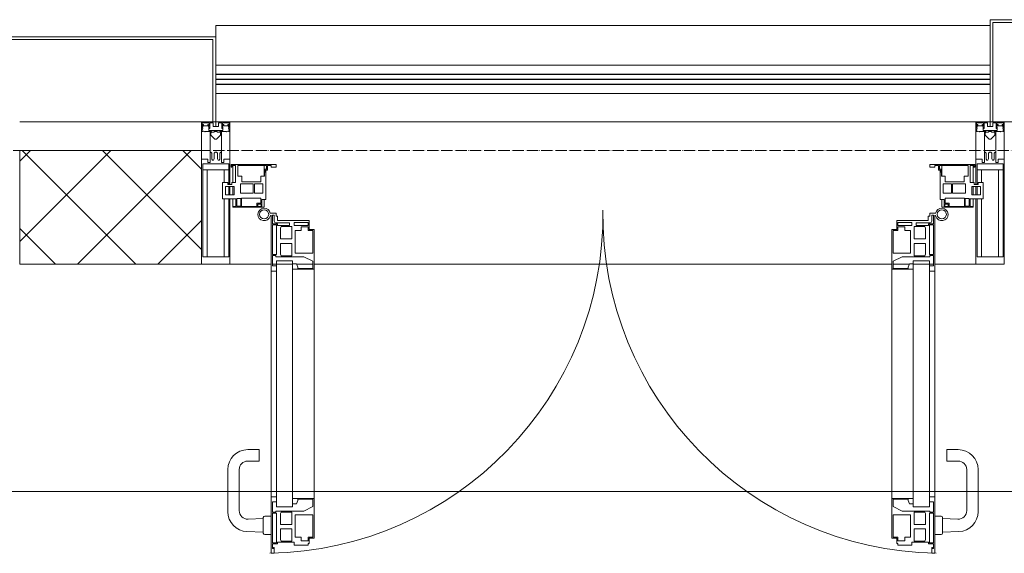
# Model space of a CAD drawing. Header units: millimetres. Extents: x 5617 to 137814, y 7718 to 189336.
# Tile 36 of 97: x 34495 to 36228, y 32391 to 33330. Entities that reach past the tile are written whole.
import ezdxf

# ---------------------------------------------------------------- set-up
doc = ezdxf.new("R2010")
doc.units = ezdxf.units.MM
doc.linetypes.add('ADSK_Линия сетки', pattern=[25, 20, -2.5, 0, -2.5])
for name, color, linetype, lineweight in [('Двери', 7, 'Continuous', 18), ('Импосты витража', 7, 'Continuous', 18), ('Колонны', 7, 'Continuous', 18), ('Ограждение', 7, 'Continuous', 18), ('Оси', 7, 'Continuous', 9), ('Панели витража', 7, 'Continuous', 18), ('Перекрытия', 7, 'Continuous', 18), ('Поручни', 7, 'Continuous', 18), ('Стены разрез', 7, 'Continuous', 40), ('Элементы узлов', 7, 'Continuous', 18)]:
    doc.layers.add(name, color=color, linetype=linetype, lineweight=lineweight)

# ---------------------------------------------------------------- blocks, each defined once
blk = doc.blocks.new('135_SLK_K4_AR_rvt-1-МКСС_К4_L12_41_700_')
at = {"layer": 'Перекрытия', "color": 253, "true_color": 0xaaaaaa}
blk.add_line((100550, 32500), (97797.5, 32500), dxfattribs=at)
blk = doc.blocks.new('Rectangular Mullion - 50Wx250H-V63-МКСС_К4_L12_41_700_')
at = {"layer": 'Элементы узлов', "color": 253, "lineweight": 5, "true_color": 0xaaaaaa}
for p, q in [((-25, 135.1), (-25, 250)), ((-25, 250), (0, 250)), ((25, 250), (0, 250)), ((25, 65.2), (25, 250)), ((-23, 237.3), (0, 237.3)), ((-23, 237.3), (-23, 135.1)), ((-14.9, 135.1), (-14.9, 237.3)), ((23, 237.3), (0, 237.3)), ((14.9, 84), (14.9, 237.3)), ((23, 237.3), (23, 73.6)), ((-25, 113.4), (-25, 128.4)), ((-23, 128.4), (-23, 113.4)), ((-25, 65.2), (-25, 110.1)), ((-23, 110.1), (-23, 73.6)), ((-14.9, 84), (-14.9, 106.6)), ((0, 84), (-23, 84)), ((-0.5, 73.6), (-23, 73.6)), ((-14, 71.3), (-14, 65.2)), ((-10, 71.3), (-14, 71.3)), ((-10, 53), (-10, 71.3)), ((0, 84), (23, 84)), ((0.5, 73.6), (23, 73.6)), ((10, 71.3), (14, 71.3)), ((10, 53), (10, 71.3)), ((14, 71.3), (14, 65.2)), ((-14, 65.2), (-25, 65.2)), ((-8.7, 53), (-10, 53)), ((-10, 53), (-10, 17)), ((-8.7, 53), (-7, 54.7)), ((-7, 65.2), (-5.9, 67.3)), ((-7, 65.2), (-7, 54.7)), ((-4.1, 67.3), (-5.9, 67.3)), ((-4.1, 67.3), (-2.9, 65.1)), ((-2.9, 65.1), (-2.9, 54.6)), ((-1.3, 53), (-2.9, 54.6)), ((0, 53), (-1.3, 53)), ((0, 53), (1.3, 53)), ((1.3, 53), (2.9, 54.6)), ((4.1, 67.3), (2.9, 65.1)), ((2.9, 65.1), (2.9, 54.6)), ((4.1, 67.3), (5.9, 67.3)), ((7, 65.2), (5.9, 67.3)), ((7, 65.2), (7, 54.7)), ((8.7, 53), (7, 54.7)), ((8.7, 53), (10, 53)), ((10, 53), (10, 17)), ((14, 65.2), (25, 65.2)), ((-19, 17.6), (-21.3, 16)), ((-18.4, 16.6), (-19, 17.6)), ((-8.5, 23), (-1.5, 30)), ((-8.5, 18.5), (-8.5, 23)), ((-7.5, 18.5), (-8.5, 18.5)), ((-7.5, 17), (-7.5, 18.5)), ((-7.4, 18), (-7.4, 16.6)), ((-2.6, 18), (-7.4, 18)), ((-2.6, 18), (-2.6, 16.8)), ((-1.5, 30), (0, 30)), ((1.5, 30), (0, 30)), ((8.5, 23), (1.5, 30)), ((2.6, 18), (2.6, 16.8)), ((2.6, 18), (7.4, 18)), ((7.4, 18), (7.4, 16.6)), ((7.5, 18.5), (8.5, 18.5)), ((7.5, 17), (7.5, 18.5)), ((8.5, 18.5), (8.5, 23)), ((18.4, 16.6), (19, 17.6)), ((19, 17.6), (21.3, 16)), ((-23.8, 14.6), (-25, 14.2)), ((-25, 0), (-25, 14.2)), ((-22.3, 17), (-23.8, 17)), ((-23.8, 17), (-23.8, 14.6)), ((-22.5, 10.6), (-23.8, 14.6)), ((-22.5, 10.6), (-23.7, 9.9)), ((-23.7, 1.3), (-23.7, 9.9)), ((-23.7, 1.3), (-11.8, 1.3)), ((-23.2, 10.2), (-22.5, 8)), ((-22.5, 8), (-22.5, 4.5)), ((-21.3, 4.5), (-22.5, 4.5)), ((-22.3, 17), (-22.3, 16)), ((-22.3, 16), (-21.3, 16)), ((-21.3, 4.5), (-21.3, 6.5)), ((-21.3, 6.5), (-14.2, 6.5)), ((-7.4, 16.6), (-18.4, 16.6)), ((-14.2, 6.5), (-14.2, 4.5)), ((-13.2, 4.5), (-14.2, 4.5)), ((-13.2, 4.5), (-12.2, 7.2)), ((-12.7, 7.6), (-11.3, 11.4)), ((-12.7, 7.6), (-11.8, 6.9)), ((-12.2, 9), (-12.2, 14.8)), ((-12.2, 14.8), (0, 14.8)), ((-11.8, 1.3), (-11.8, 6.9)), ((-10.5, 11.2), (-11.3, 11.4)), ((-10.5, 1.5), (-10.5, 11.2)), ((-4.8, 1.5), (-10.5, 1.5)), ((-10, 17), (-7.5, 17)), ((0, 8), (-4.8, 8)), ((-4.8, 1.5), (-4.8, 8)), ((-2.6, 16.8), (0, 16.8)), ((2.6, 16.8), (0, 16.8)), ((0, 14.8), (0, 16.8)), ((0, 14.8), (0, 16.8)), ((12.2, 14.8), (0, 14.8)), ((0, 0), (0, 8)), ((0, 8), (4.8, 8)), ((0, 0), (0, 8)), ((4.8, 1.5), (4.8, 8)), ((4.8, 1.5), (10.5, 1.5)), ((7.4, 16.6), (18.4, 16.6)), ((10, 17), (7.5, 17)), ((10.5, 11.2), (11.3, 11.4)), ((10.5, 1.5), (10.5, 11.2)), ((12.7, 7.6), (11.3, 11.4)), ((12.7, 7.6), (11.8, 6.9)), ((11.8, 1.3), (11.8, 6.9)), ((23.7, 1.3), (11.8, 1.3)), ((12.2, 9), (12.2, 14.8)), ((13.2, 4.5), (12.2, 7.2)), ((13.2, 4.5), (14.2, 4.5)), ((21.3, 6.5), (14.2, 6.5)), ((14.2, 6.5), (14.2, 4.5)), ((22.3, 16), (21.3, 16)), ((21.3, 4.5), (21.3, 6.5)), ((21.3, 4.5), (22.5, 4.5)), ((22.3, 17), (22.3, 16)), ((22.3, 17), (23.8, 17)), ((22.5, 10.6), (23.8, 14.6)), ((22.5, 10.6), (23.7, 9.9)), ((23.2, 10.2), (22.5, 8)), ((22.5, 8), (22.5, 4.5)), ((23.7, 1.3), (23.7, 9.9)), ((23.8, 17), (23.8, 14.6)), ((23.8, 14.6), (25, 14.2)), ((25, 0), (25, 14.2)), ((-25, 0), (0, 0)), ((25, 0), (0, 0))]:
    blk.add_line(p, q, dxfattribs=at)
for centre, start, end in [((-0.5, 73.1), 360, 90), ((0.5, 73.1), 90, 180)]:
    blk.add_arc(centre, 0.5, start, end, dxfattribs=at)
blk = doc.blocks.new('Rectangular Mullion - R_StandardFrame_50Wx250H-V82-МКСС_К4_L12_41_700_')
at = {"layer": 'Импосты витража', "color": 253, "lineweight": 5, "true_color": 0xaaaaaa}
for p, q in [((-25, 135.1), (-25, 250)), ((-25, 250), (25, 250)), ((25, 250), (25, 0)), ((-25, 113.4), (-25, 128.4)), ((-25, 0), (-25, 110.1)), ((0, 0), (-25, 0)), ((25, 0), (5, 0))]:
    blk.add_line(p, q, dxfattribs=at)
blk = doc.blocks.new('A_PAN_ALU_Door_Double - EXT_1_Double_EQ-7513418-МКСС_К4_L12_41_700_')
at = {"layer": 'Двери', "color": 253, "lineweight": 5, "true_color": 0xaaaaaa}
for p, q in [((-575.1, -160.7), (-585.4, -160.7)), ((-583.7, -164.2), (-583.7, -262.2)), ((-581.6, -179.2), (-581.6, -164.2)), ((-581.6, -164.2), (-578.6, -164.2)), ((-578.6, -164.2), (-578.6, -174.5)), ((-575.1, -165.6), (-575.1, -160.7)), ((-572.4, -165.6), (-575.1, -165.6)), ((-572.4, -173.3), (-572.4, -165.6)), ((572.4, -165.6), (575.1, -165.6)), ((572.4, -173.3), (572.4, -165.6)), ((575.1, -160.7), (585.4, -160.7)), ((575.1, -165.6), (575.1, -160.7)), ((581.6, -164.2), (578.6, -164.2)), ((578.6, -164.2), (578.6, -174.5)), ((581.6, -179.2), (581.6, -164.2)), ((583.7, -164.2), (583.7, -262.2)), ((-572.9, -179.2), (-581.6, -179.2)), ((-581.6, -233.4), (-581.6, -180.9)), ((-581.6, -180.9), (-574.6, -180.9)), ((-575.5, -177.5), (-551.3, -177.5)), ((-574.6, -180.9), (-574.6, -233.4)), ((-572.9, -182.2), (-572.9, -179.2)), ((-551.3, -182.2), (-572.9, -182.2)), ((-517.1, -173.3), (-572.4, -173.3)), ((-567.6, -186.7), (-566.1, -184)), ((-567.6, -205.7), (-567.6, -186.7)), ((-566.1, -184), (-547.7, -184)), ((-551.3, -177.5), (-551.3, -182.2)), ((-547.7, -184), (-547.7, -205.7)), ((-543.6, -182.2), (-543.6, -176.7)), ((-543.6, -176.7), (-518.6, -176.7)), ((-518.6, -182.2), (-543.6, -182.2)), ((-531.2, -191), (-531.2, -184.4)), ((-531.2, -184.4), (-518.8, -184.4)), ((-518.8, -184.4), (-518.8, -191)), ((-518.6, -176.7), (-518.6, -182.2)), ((-517.1, -189.3), (-517.1, -173.3)), ((-508.2, -189.3), (-517.1, -189.3)), ((-508.2, -259.2), (-508.2, -189.3)), ((508.2, -189.3), (517.1, -189.3)), ((508.2, -259.2), (508.2, -189.3)), ((517.1, -173.3), (572.4, -173.3)), ((517.1, -189.3), (517.1, -173.3)), ((518.6, -176.7), (518.6, -182.2)), ((543.6, -176.7), (518.6, -176.7)), ((518.6, -182.2), (543.6, -182.2)), ((518.8, -184.4), (518.8, -191)), ((531.2, -184.4), (518.8, -184.4)), ((531.2, -191), (531.2, -184.4)), ((543.6, -182.2), (543.6, -176.7)), ((547.7, -184), (547.7, -205.7)), ((566.1, -184), (547.7, -184)), ((551.3, -177.5), (551.3, -182.2)), ((575.5, -177.5), (551.3, -177.5)), ((551.3, -182.2), (572.9, -182.2)), ((567.6, -186.7), (566.1, -184)), ((567.6, -205.7), (567.6, -186.7)), ((572.9, -179.2), (581.6, -179.2)), ((572.9, -182.2), (572.9, -179.2)), ((574.6, -180.9), (574.6, -233.4)), ((581.6, -180.9), (574.6, -180.9)), ((581.6, -233.4), (581.6, -180.9)), ((-547.7, -205.7), (-567.6, -205.7)), ((-541.3, -230.6), (-541.3, -191)), ((-541.3, -191), (-531.2, -191)), ((-518.8, -191), (-510.6, -191)), ((-510.6, -191), (-510.6, -230.6)), ((510.6, -191), (510.6, -230.6)), ((518.8, -191), (510.6, -191)), ((541.3, -191), (531.2, -191)), ((541.3, -230.6), (541.3, -191)), ((547.7, -205.7), (567.6, -205.7)), ((-567.6, -232.6), (-567.6, -213.6)), ((-567.6, -213.6), (-547.7, -213.6)), ((-547.7, -213.6), (-547.7, -235.3)), ((567.6, -213.6), (547.7, -213.6)), ((547.7, -213.6), (547.7, -235.3)), ((567.6, -232.6), (567.6, -213.6)), ((-574.6, -233.4), (-581.6, -233.4)), ((-581.6, -253.1), (-581.6, -235.1)), ((-581.6, -235.1), (-575.4, -235.1)), ((-575.4, -235.1), (-575.4, -237.1)), ((-575.4, -237.1), (-526.4, -237.1)), ((-566.1, -235.3), (-567.6, -232.6)), ((-547.7, -235.3), (-566.1, -235.3)), ((-510.6, -230.6), (-541.3, -230.6)), ((-526.4, -237.1), (-510.6, -244.7)), ((510.6, -230.6), (541.3, -230.6)), ((526.4, -237.1), (510.6, -244.7)), ((575.4, -237.1), (526.4, -237.1)), ((547.7, -235.3), (566.1, -235.3)), ((566.1, -235.3), (567.6, -232.6)), ((574.6, -233.4), (581.6, -233.4)), ((575.4, -235.1), (575.4, -237.1)), ((581.6, -235.1), (575.4, -235.1)), ((581.6, -253.1), (581.6, -235.1)), ((-583.7, -244.2), (-583.7, -677.3)), ((-574.6, -253.1), (-581.6, -253.1)), ((-574.6, -244.2), (-546, -244.2)), ((-574.6, -244.2), (-574.6, -677.3)), ((-574.6, -262.2), (-574.6, -253.1)), ((-546, -677.3), (-546, -244.2)), ((-539.3, -249.6), (-546, -249.6)), ((-546, -249.6), (-546, -259.2)), ((-546, -259.2), (-508.2, -259.2)), ((-537.1, -255.7), (-539.3, -249.6)), ((-537.1, -257.7), (-537.1, -255.7)), ((-510.6, -257.7), (-537.1, -257.7)), ((-510.6, -244.7), (-510.6, -257.7)), ((-508.2, -662.3), (-508.2, -259.2)), ((546, -259.2), (508.2, -259.2)), ((508.2, -662.3), (508.2, -259.2)), ((510.6, -244.7), (510.6, -257.7)), ((510.6, -257.7), (537.1, -257.7)), ((537.1, -255.7), (539.3, -249.6)), ((537.1, -257.7), (537.1, -255.7)), ((539.3, -249.6), (546, -249.6)), ((546, -677.3), (546, -244.2)), ((574.6, -244.2), (546, -244.2)), ((546, -249.6), (546, -259.2)), ((574.6, -244.2), (574.6, -677.3)), ((574.6, -253.1), (581.6, -253.1)), ((574.6, -262.2), (574.6, -253.1)), ((583.7, -244.2), (583.7, -677.3)), ((-583.7, -262.2), (-574.6, -262.2)), ((583.7, -262.2), (574.6, -262.2)), ((-574.6, -659.3), (-583.7, -659.3)), ((-583.7, -659.3), (-583.7, -758.9)), ((-574.6, -659.3), (-583.7, -659.3)), ((-583.7, -659.3), (-583.7, -758.9)), ((-581.6, -686.5), (-581.6, -668.4)), ((-581.6, -668.4), (-574.6, -668.4)), ((-581.6, -686.5), (-581.6, -668.4)), ((-581.6, -668.4), (-574.6, -668.4)), ((-574.6, -668.4), (-574.6, -659.3)), ((-574.6, -668.4), (-574.6, -659.3)), ((-508.2, -662.3), (-546, -662.3)), ((-546, -662.3), (-546, -672)), ((-508.2, -662.3), (-546, -662.3)), ((-546, -662.3), (-546, -672)), ((-546, -672), (-539.3, -672)), ((-546, -672), (-539.3, -672)), ((-539.3, -672), (-537.1, -665.9)), ((-539.3, -672), (-537.1, -665.9)), ((-537.1, -665.9), (-537.1, -663.8)), ((-537.1, -663.8), (-510.6, -663.8)), ((-537.1, -665.9), (-537.1, -663.8)), ((-537.1, -663.8), (-510.6, -663.8)), ((-510.6, -663.8), (-510.6, -676.8)), ((-510.6, -663.8), (-510.6, -676.8)), ((-508.2, -732.3), (-508.2, -662.3)), ((-508.2, -732.3), (-508.2, -662.3)), ((508.2, -662.3), (546, -662.3)), ((508.2, -732.3), (508.2, -662.3)), ((508.2, -662.3), (546, -662.3)), ((508.2, -732.3), (508.2, -662.3)), ((510.6, -663.8), (510.6, -676.8)), ((537.1, -663.8), (510.6, -663.8)), ((510.6, -663.8), (510.6, -676.8)), ((537.1, -663.8), (510.6, -663.8)), ((537.1, -665.9), (537.1, -663.8)), ((537.1, -665.9), (537.1, -663.8)), ((539.3, -672), (537.1, -665.9)), ((539.3, -672), (537.1, -665.9)), ((546, -672), (539.3, -672)), ((546, -672), (539.3, -672)), ((546, -662.3), (546, -672)), ((546, -662.3), (546, -672)), ((574.6, -659.3), (583.7, -659.3)), ((574.6, -668.4), (574.6, -659.3)), ((574.6, -659.3), (583.7, -659.3)), ((574.6, -668.4), (574.6, -659.3)), ((581.6, -668.4), (574.6, -668.4)), ((581.6, -668.4), (574.6, -668.4)), ((581.6, -686.5), (581.6, -668.4)), ((581.6, -686.5), (581.6, -668.4)), ((583.7, -659.3), (583.7, -758.9)), ((583.7, -659.3), (583.7, -758.9)), ((-575.4, -686.5), (-581.6, -686.5)), ((-575.4, -686.5), (-581.6, -686.5)), ((-581.6, -740.6), (-581.6, -688.2)), ((-581.6, -688.2), (-574.6, -688.2)), ((-581.6, -740.6), (-581.6, -688.2)), ((-581.6, -688.2), (-574.6, -688.2)), ((-526.4, -684.5), (-575.4, -684.5)), ((-575.4, -684.5), (-575.4, -686.5)), ((-526.4, -684.5), (-575.4, -684.5)), ((-575.4, -684.5), (-575.4, -686.5)), ((-574.6, -677.3), (-546, -677.3)), ((-574.6, -688.2), (-574.6, -740.6)), ((-574.6, -688.2), (-574.6, -740.6)), ((-567.6, -688.9), (-566.1, -686.3)), ((-567.6, -688.9), (-566.1, -686.3)), ((-567.6, -708), (-567.6, -688.9)), ((-567.6, -708), (-567.6, -688.9)), ((-566.1, -686.3), (-547.7, -686.3)), ((-566.1, -686.3), (-547.7, -686.3)), ((-547.7, -686.3), (-547.7, -708)), ((-547.7, -686.3), (-547.7, -708)), ((-541.3, -730.5), (-541.3, -691)), ((-541.3, -691), (-510.6, -691)), ((-541.3, -730.5), (-541.3, -691)), ((-541.3, -691), (-510.6, -691)), ((-510.6, -676.8), (-526.4, -684.5)), ((-510.6, -676.8), (-526.4, -684.5)), ((-510.6, -691), (-510.6, -730.6)), ((-510.6, -691), (-510.6, -730.6)), ((510.6, -676.8), (526.4, -684.5)), ((510.6, -676.8), (526.4, -684.5)), ((541.3, -691), (510.6, -691)), ((510.6, -691), (510.6, -730.6)), ((541.3, -691), (510.6, -691)), ((510.6, -691), (510.6, -730.6)), ((526.4, -684.5), (575.4, -684.5)), ((526.4, -684.5), (575.4, -684.5)), ((541.3, -730.5), (541.3, -691)), ((541.3, -730.5), (541.3, -691)), ((574.6, -677.3), (546, -677.3)), ((547.7, -686.3), (547.7, -708)), ((566.1, -686.3), (547.7, -686.3)), ((547.7, -686.3), (547.7, -708)), ((566.1, -686.3), (547.7, -686.3)), ((567.6, -688.9), (566.1, -686.3)), ((567.6, -688.9), (566.1, -686.3)), ((567.6, -708), (567.6, -688.9)), ((567.6, -708), (567.6, -688.9)), ((581.6, -688.2), (574.6, -688.2)), ((574.6, -688.2), (574.6, -740.6)), ((581.6, -688.2), (574.6, -688.2)), ((574.6, -688.2), (574.6, -740.6)), ((575.4, -684.5), (575.4, -686.5)), ((575.4, -684.5), (575.4, -686.5)), ((575.4, -686.5), (581.6, -686.5)), ((575.4, -686.5), (581.6, -686.5)), ((581.6, -740.6), (581.6, -688.2)), ((581.6, -740.6), (581.6, -688.2)), ((-547.7, -708), (-567.6, -708)), ((-547.7, -708), (-567.6, -708)), ((547.7, -708), (567.6, -708)), ((547.7, -708), (567.6, -708)), ((-567.6, -734.8), (-567.6, -715.8)), ((-567.6, -715.8), (-547.7, -715.8)), ((-567.6, -734.8), (-567.6, -715.8)), ((-567.6, -715.8), (-547.7, -715.8)), ((-547.7, -715.8), (-547.7, -737.5)), ((-547.7, -715.8), (-547.7, -737.5)), ((567.6, -715.8), (547.7, -715.8)), ((547.7, -715.8), (547.7, -737.5)), ((567.6, -715.8), (547.7, -715.8)), ((547.7, -715.8), (547.7, -737.5)), ((567.6, -734.8), (567.6, -715.8)), ((567.6, -734.8), (567.6, -715.8)), ((-574.6, -740.6), (-581.6, -740.6)), ((-574.6, -740.6), (-581.6, -740.6)), ((-581.6, -750.3), (-581.6, -742.3)), ((-581.6, -742.3), (-572.9, -742.3)), ((-581.6, -750.3), (-581.6, -742.3)), ((-581.6, -742.3), (-572.9, -742.3)), ((-572.9, -742.3), (-572.9, -739.3)), ((-572.9, -739.3), (-543.6, -739.3)), ((-572.9, -742.3), (-572.9, -739.3)), ((-572.9, -739.3), (-543.6, -739.3)), ((-566.1, -737.5), (-567.6, -734.8)), ((-566.1, -737.5), (-567.6, -734.8)), ((-547.7, -737.5), (-566.1, -737.5)), ((-547.7, -737.5), (-566.1, -737.5)), ((-543.6, -739.3), (-543.6, -744.8)), ((-543.6, -739.3), (-543.6, -744.8)), ((-543.6, -744.8), (-518.6, -744.8)), ((-543.6, -744.8), (-518.6, -744.8)), ((-531.2, -730.5), (-541.3, -730.5)), ((-531.2, -730.5), (-541.3, -730.5)), ((-531.2, -737.1), (-531.2, -730.5)), ((-531.2, -737.1), (-531.2, -730.5)), ((-518.8, -737.1), (-531.2, -737.1)), ((-518.8, -737.1), (-531.2, -737.1)), ((-510.6, -730.6), (-518.8, -730.6)), ((-518.8, -730.6), (-518.8, -737.1)), ((-510.6, -730.6), (-518.8, -730.6)), ((-518.8, -730.6), (-518.8, -737.1)), ((-518.6, -744.8), (-518.6, -741.8)), ((-518.6, -741.8), (-517.1, -741.8)), ((-518.6, -744.8), (-518.6, -741.8)), ((-518.6, -741.8), (-517.1, -741.8)), ((-517.1, -741.8), (-517.1, -732.3)), ((-517.1, -732.3), (-508.2, -732.3)), ((-517.1, -741.8), (-517.1, -732.3)), ((-517.1, -732.3), (-508.2, -732.3)), ((517.1, -732.3), (508.2, -732.3)), ((517.1, -732.3), (508.2, -732.3)), ((510.6, -730.6), (518.8, -730.6)), ((510.6, -730.6), (518.8, -730.6)), ((517.1, -741.8), (517.1, -732.3)), ((517.1, -741.8), (517.1, -732.3)), ((518.6, -741.8), (517.1, -741.8)), ((518.6, -741.8), (517.1, -741.8)), ((518.6, -744.8), (518.6, -741.8)), ((518.6, -744.8), (518.6, -741.8)), ((543.6, -744.8), (518.6, -744.8)), ((543.6, -744.8), (518.6, -744.8)), ((518.8, -730.6), (518.8, -737.1)), ((518.8, -730.6), (518.8, -737.1)), ((518.8, -737.1), (531.2, -737.1)), ((518.8, -737.1), (531.2, -737.1)), ((531.2, -730.5), (541.3, -730.5)), ((531.2, -737.1), (531.2, -730.5)), ((531.2, -730.5), (541.3, -730.5)), ((531.2, -737.1), (531.2, -730.5)), ((543.6, -739.3), (543.6, -744.8)), ((572.9, -739.3), (543.6, -739.3)), ((543.6, -739.3), (543.6, -744.8)), ((572.9, -739.3), (543.6, -739.3)), ((547.7, -737.5), (566.1, -737.5)), ((547.7, -737.5), (566.1, -737.5)), ((566.1, -737.5), (567.6, -734.8)), ((566.1, -737.5), (567.6, -734.8)), ((572.9, -742.3), (572.9, -739.3)), ((572.9, -742.3), (572.9, -739.3)), ((581.6, -742.3), (572.9, -742.3)), ((581.6, -742.3), (572.9, -742.3)), ((574.6, -740.6), (581.6, -740.6)), ((574.6, -740.6), (581.6, -740.6)), ((581.6, -750.3), (581.6, -742.3)), ((581.6, -750.3), (581.6, -742.3)), ((-583.7, -758.9), (-578.6, -758.9)), ((-583.7, -758.9), (-578.6, -758.9)), ((-579.8, -750.3), (-581.6, -750.3)), ((-579.8, -750.3), (-581.6, -750.3)), ((-578.6, -748.9), (-579.8, -748.9)), ((-579.8, -748.9), (-579.8, -750.3)), ((-578.6, -748.9), (-579.8, -748.9)), ((-579.8, -748.9), (-579.8, -750.3)), ((-578.6, -758.9), (-578.6, -748.9)), ((-578.6, -758.9), (-578.6, -748.9)), ((578.6, -748.9), (579.8, -748.9)), ((578.6, -758.9), (578.6, -748.9)), ((578.6, -748.9), (579.8, -748.9)), ((578.6, -758.9), (578.6, -748.9)), ((583.7, -758.9), (578.6, -758.9)), ((583.7, -758.9), (578.6, -758.9)), ((579.8, -748.9), (579.8, -750.3)), ((579.8, -748.9), (579.8, -750.3)), ((579.8, -750.3), (581.6, -750.3)), ((579.8, -750.3), (581.6, -750.3))]:
    blk.add_line(p, q, dxfattribs=at)
at = {"layer": 'Двери', "lineweight": 5}
for p, q in [((-625.1, -576.5), (-605.1, -576.5)), ((-605.1, -576.5), (-605.1, -596.5)), ((625.1, -576.5), (605.1, -576.5)), ((605.1, -576.5), (605.1, -596.5)), ((-605.1, -596.5), (-625.1, -596.5)), ((605.1, -596.5), (625.1, -596.5)), ((-660.1, -685.7), (-660.1, -611.5)), ((-640.1, -611.5), (-640.1, -683.8)), ((640.1, -611.5), (640.1, -683.8)), ((660.1, -685.7), (660.1, -611.5)), ((-624.5, -698.8), (-597.6, -697.7)), ((-597.6, -723.5), (-597.6, -696)), ((-595.1, -693.5), (-583.6, -693.5)), ((595.1, -693.5), (583.6, -693.5)), ((597.6, -723.5), (597.6, -696)), ((624.5, -698.8), (597.6, -697.7)), ((-597.6, -721.7), (-626.4, -720.7)), ((-583.6, -726), (-595.1, -726)), ((583.6, -726), (595.1, -726)), ((597.6, -721.7), (626.4, -720.7))]:
    blk.add_line(p, q, dxfattribs=at)
at = {"layer": 'Двери', "color": 253, "lineweight": 5, "true_color": 0xaaaaaa}
for centre, radius, start, end in [((-596.2, -162.7), 11, 9.9716, 343.953), ((-596.2, -162.6), 8, 90, 270), ((-596.2, -162.6), 8, 270, 90), ((596.2, -162.7), 11, 196.047, 170.0284), ((596.2, -162.6), 8, 90, 270), ((596.2, -162.6), 8, 270, 90), ((-583.7, -166.3), 2.03, 90, 163.9279), ((583.7, -166.3), 2.03, 16.0721, 90), ((-575.5, -174.5), 3, 180, 270), ((575.5, -174.5), 3, 270, 0)]:
    blk.add_arc(centre, radius, start, end, dxfattribs=at)
at = {"layer": 'Двери', "color": 254, "lineweight": 5, "true_color": 0xd4d4d4}
for centre, start, end in [((-596.2, -162.6), 270.9387, 0.704), ((596.2, -162.6), 179.296, 269.0613)]:
    blk.add_arc(centre, 596.2, start, end, dxfattribs=at)
at = {"layer": 'Двери', "lineweight": 5}
for centre, radius, start, end in [((-625.1, -611.5), 35, 90, 180), ((625.1, -611.5), 35, 0, 90), ((-625.1, -611.5), 15, 90, 180), ((625.1, -611.5), 15, 0, 90), ((-625.1, -685.7), 35, 180, 267.8055), ((-625.1, -683.8), 15, 180, 272.1944), ((625.1, -683.8), 15, 267.8056, 0), ((625.1, -685.7), 35, 272.1945, 0), ((-595.1, -696), 2.5, 90, 180), ((595.1, -696), 2.5, 0, 90), ((-595.1, -723.5), 2.5, 180, 270), ((595.1, -723.5), 2.5, 270, 0)]:
    blk.add_arc(centre, radius, start, end, dxfattribs=at)
at = {"layer": 'Панели витража', "color": 253, "lineweight": 5, "true_color": 0xaaaaaa}
for p, q in [((-654.3, -79.5), (-654.3, -74.5)), ((-654.3, -74.5), (-575.3, -74.5)), ((-652.8, -79.5), (-654.3, -79.5)), ((-652.8, -76.7), (-652.8, -79.5)), ((-646.3, -76.7), (-652.8, -76.7)), ((-651.2, -76.7), (-651.2, -106.6)), ((-646.3, -106.6), (-646.3, -76.7)), ((-592, -76.3), (-642.4, -76.3)), ((-642.4, -76.3), (-642.4, -95.5)), ((-596.2, -95.5), (-596.2, -76.2)), ((-595, -83.1), (-592, -83.1)), ((-595, -88.2), (-595, -83.1)), ((-593.3, -84.8), (-593.3, -136.5)), ((-590.3, -84.8), (-593.3, -84.8)), ((-592, -83.1), (-592, -76.3)), ((-590.3, -76.5), (-590.3, -84.8)), ((-583.9, -76.5), (-590.3, -76.5)), ((-583.9, -79.5), (-583.9, -76.5)), ((-575.3, -79.5), (-583.9, -79.5)), ((-575.3, -74.5), (-575.3, -79.5)), ((575.3, -74.5), (654.3, -74.5)), ((575.3, -79.5), (575.3, -74.5)), ((583.9, -79.5), (575.3, -79.5)), ((583.9, -76.5), (583.9, -79.5)), ((590.3, -76.5), (583.9, -76.5)), ((590.3, -84.8), (590.3, -76.5)), ((593.3, -84.8), (590.3, -84.8)), ((592, -76.3), (592, -83.1)), ((642.4, -76.3), (592, -76.3)), ((592, -83.1), (595, -83.1)), ((593.3, -136.5), (593.3, -84.8)), ((595, -83.1), (595, -88.2)), ((596.2, -76.2), (596.2, -95.5)), ((642.4, -95.5), (642.4, -76.3)), ((646.3, -76.7), (646.3, -106.6)), ((652.8, -76.7), (646.3, -76.7)), ((651.2, -106.6), (651.2, -76.7)), ((652.8, -79.5), (652.8, -76.7)), ((654.3, -79.5), (652.8, -79.5)), ((654.3, -74.5), (654.3, -79.5)), ((-642.4, -95.5), (-635.3, -95.5)), ((-635.3, -95.5), (-635.3, -105)), ((-602.1, -95.5), (-595.8, -95.5)), ((-602.1, -105), (-602.1, -95.5)), ((-595.8, -89), (-595, -88.2)), ((-595.8, -95.5), (-595.8, -89)), ((595, -88.2), (595.8, -89)), ((595.8, -89), (595.8, -95.5)), ((595.8, -95.5), (602.1, -95.5)), ((602.1, -95.5), (602.1, -105)), ((635.3, -95.5), (642.4, -95.5)), ((635.3, -105), (635.3, -95.5)), ((-669.2, -106.6), (-660.2, -106.6)), ((-669.2, -135.1), (-669.2, -106.6)), ((-664.2, -113.4), (-664.2, -128.4)), ((-649.2, -113.4), (-664.2, -113.4)), ((-660.2, -106.6), (-660.2, -110.1)), ((-660.2, -110.1), (-653.3, -110.1)), ((-653.3, -106.6), (-646.3, -106.6)), ((-653.3, -110.1), (-653.3, -106.6)), ((-651.2, -113.4), (-651.2, -128.4)), ((-649.2, -128.4), (-649.2, -113.4)), ((-637.8, -108.8), (-637.8, -125)), ((-615.2, -108.8), (-637.8, -108.8)), ((-635.3, -105), (-602.1, -105)), ((-615.2, -125), (-615.2, -108.8)), ((-613, -108.8), (-613, -125)), ((-598.7, -108.8), (-613, -108.8)), ((-598.7, -125), (-598.7, -108.8)), ((598.7, -108.8), (598.7, -125)), ((613, -108.8), (598.7, -108.8)), ((602.1, -105), (635.3, -105)), ((613, -125), (613, -108.8)), ((615.2, -108.8), (615.2, -125)), ((637.8, -108.8), (615.2, -108.8)), ((637.8, -125), (637.8, -108.8)), ((646.3, -106.6), (653.3, -106.6)), ((649.2, -113.4), (649.2, -128.4)), ((664.2, -113.4), (649.2, -113.4)), ((651.2, -128.4), (651.2, -113.4)), ((653.3, -106.6), (653.3, -110.1)), ((653.3, -110.1), (660.2, -110.1)), ((660.2, -106.6), (669.2, -106.6)), ((660.2, -110.1), (660.2, -106.6)), ((664.2, -128.4), (664.2, -113.4)), ((669.2, -106.6), (669.2, -135.1)), ((-645.9, -135.1), (-669.2, -135.1)), ((-664.2, -128.4), (-649.2, -128.4)), ((-651.2, -135.1), (-651.2, -148.5)), ((-645.9, -148.5), (-645.9, -135.1)), ((-644.3, -134.5), (-644.3, -148.2)), ((-637.3, -134.5), (-644.3, -134.5)), ((-637.8, -125), (-615.2, -125)), ((-637.3, -148.2), (-637.3, -134.5)), ((-635.9, -134.2), (-635.9, -148.4)), ((-601.9, -134.2), (-635.9, -134.2)), ((-613, -125), (-598.7, -125)), ((-601.9, -142.8), (-601.9, -134.2)), ((-600.3, -136.5), (-600.3, -150)), ((-593.3, -136.5), (-600.3, -136.5)), ((-596.2, -150), (-596.2, -136.5)), ((600.3, -136.5), (593.3, -136.5)), ((596.2, -136.5), (596.2, -150)), ((598.7, -125), (613, -125)), ((600.3, -150), (600.3, -136.5)), ((635.9, -134.2), (601.9, -134.2)), ((601.9, -134.2), (601.9, -142.8)), ((615.2, -125), (637.8, -125)), ((635.9, -148.4), (635.9, -134.2)), ((637.3, -134.5), (637.3, -148.2)), ((644.3, -134.5), (637.3, -134.5)), ((644.3, -148.2), (644.3, -134.5)), ((645.9, -135.1), (645.9, -148.5)), ((669.2, -135.1), (645.9, -135.1)), ((649.2, -128.4), (664.2, -128.4)), ((651.2, -148.5), (651.2, -135.1)), ((-651.2, -148.5), (-645.9, -148.5)), ((-651.2, -150), (-651.2, -148.5)), ((-600.3, -150), (-651.2, -150)), ((-644.3, -148.2), (-637.3, -148.2)), ((-635.9, -148.4), (-608.9, -148.4)), ((-608.9, -142.8), (-601.9, -142.8)), ((-608.9, -148.4), (-608.9, -142.8)), ((-607.5, -144.4), (-607.5, -148.7)), ((-601.5, -144.4), (-607.5, -144.4)), ((-607.5, -148.7), (-601.5, -148.7)), ((-601.5, -148.7), (-601.5, -144.4)), ((-600.3, -150), (-596.2, -150)), ((596.2, -150), (600.3, -150)), ((651.2, -150), (600.3, -150)), ((601.5, -144.4), (601.5, -148.7)), ((607.5, -144.4), (601.5, -144.4)), ((601.5, -148.7), (607.5, -148.7)), ((601.9, -142.8), (608.9, -142.8)), ((607.5, -148.7), (607.5, -144.4)), ((608.9, -142.8), (608.9, -148.4)), ((608.9, -148.4), (635.9, -148.4)), ((637.3, -148.2), (644.3, -148.2)), ((645.9, -148.5), (651.2, -148.5)), ((651.2, -148.5), (651.2, -150))]:
    blk.add_line(p, q, dxfattribs=at)
blk = doc.blocks.new('Rectangular Mullion - R_StandardFrame_50Wx250H-5816490-МКСС_К4_L12_41_700_')
at = {"layer": 'Импосты витража', "color": 253, "lineweight": 5, "true_color": 0xaaaaaa}
for p, q in [((134740, 33150), (133427.5, 33150)), ((133500, 32900), (133427.5, 32900)), ((133537.8, 32900), (133502.1, 32900)), ((133573.2, 32900), (133544.6, 32900)), ((134592, 32900), (133575.5, 32900)), ((134622.9, 32900), (134594.3, 32900)), ((134665.4, 32900), (134629.7, 32900)), ((134740, 32900), (134667.5, 32900))]:
    blk.add_line(p, q, dxfattribs=at)
blk = doc.blocks.new('Rectangular Mullion - 50Wx250H-V65-МКСС_К4_L12_41_700_')
at = {"layer": 'Элементы узлов', "color": 253, "lineweight": 5, "true_color": 0xaaaaaa}
for p, q in [((-25, 65.2), (-25, 250)), ((-25, 250), (0, 250)), ((25, 250), (0, 250)), ((25, 135.1), (25, 250)), ((-23, 237.3), (0, 237.3)), ((-23, 237.3), (-23, 73.6)), ((-14.9, 84), (-14.9, 237.3)), ((23, 237.3), (0, 237.3)), ((14.9, 135.1), (14.9, 237.3)), ((23, 237.3), (23, 135.1)), ((23, 128.4), (23, 113.4)), ((25, 113.4), (25, 128.4)), ((14.9, 84), (14.9, 106.6)), ((23, 110.1), (23, 73.6)), ((25, 65.2), (25, 110.1)), ((0, 84), (-23, 84)), ((-0.5, 73.6), (-23, 73.6)), ((-14, 71.3), (-14, 65.2)), ((-10, 71.3), (-14, 71.3)), ((-10, 53), (-10, 71.3)), ((0, 84), (23, 84)), ((0.5, 73.6), (23, 73.6)), ((10, 71.3), (14, 71.3)), ((10, 53), (10, 71.3)), ((14, 71.3), (14, 65.2)), ((-14, 65.2), (-25, 65.2)), ((-8.7, 53), (-10, 53)), ((-10, 53), (-10, 17)), ((-8.7, 53), (-7, 54.7)), ((-7, 65.2), (-5.9, 67.3)), ((-7, 65.2), (-7, 54.7)), ((-4.1, 67.3), (-5.9, 67.3)), ((-4.1, 67.3), (-2.9, 65.1)), ((-2.9, 65.1), (-2.9, 54.6)), ((-1.3, 53), (-2.9, 54.6)), ((0, 53), (-1.3, 53)), ((0, 53), (1.3, 53)), ((1.3, 53), (2.9, 54.6)), ((4.1, 67.3), (2.9, 65.1)), ((2.9, 65.1), (2.9, 54.6)), ((4.1, 67.3), (5.9, 67.3)), ((7, 65.2), (5.9, 67.3)), ((7, 65.2), (7, 54.7)), ((8.7, 53), (7, 54.7)), ((8.7, 53), (10, 53)), ((10, 53), (10, 17)), ((14, 65.2), (25, 65.2)), ((-19, 17.6), (-21.3, 16)), ((-18.4, 16.6), (-19, 17.6)), ((-8.5, 23), (-1.5, 30)), ((-8.5, 18.5), (-8.5, 23)), ((-7.5, 18.5), (-8.5, 18.5)), ((-7.5, 17), (-7.5, 18.5)), ((-7.4, 18), (-7.4, 16.6)), ((-2.6, 18), (-7.4, 18)), ((-2.6, 18), (-2.6, 16.8)), ((-1.5, 30), (0, 30)), ((1.5, 30), (0, 30)), ((8.5, 23), (1.5, 30)), ((2.6, 18), (2.6, 16.8)), ((2.6, 18), (7.4, 18)), ((7.4, 18), (7.4, 16.6)), ((7.5, 18.5), (8.5, 18.5)), ((7.5, 17), (7.5, 18.5)), ((8.5, 18.5), (8.5, 23)), ((18.4, 16.6), (19, 17.6)), ((19, 17.6), (21.3, 16)), ((-23.8, 14.6), (-25, 14.2)), ((-25, 0), (-25, 14.2)), ((-22.3, 17), (-23.8, 17)), ((-23.8, 17), (-23.8, 14.6)), ((-22.5, 10.6), (-23.8, 14.6)), ((-22.5, 10.6), (-23.7, 9.9)), ((-23.7, 1.3), (-23.7, 9.9)), ((-23.7, 1.3), (-11.8, 1.3)), ((-23.2, 10.2), (-22.5, 8)), ((-22.5, 8), (-22.5, 4.5)), ((-21.3, 4.5), (-22.5, 4.5)), ((-22.3, 17), (-22.3, 16)), ((-22.3, 16), (-21.3, 16)), ((-21.3, 4.5), (-21.3, 6.5)), ((-21.3, 6.5), (-14.2, 6.5)), ((-7.4, 16.6), (-18.4, 16.6)), ((-14.2, 6.5), (-14.2, 4.5)), ((-13.2, 4.5), (-14.2, 4.5)), ((-13.2, 4.5), (-12.2, 7.2)), ((-12.7, 7.6), (-11.3, 11.4)), ((-12.7, 7.6), (-11.8, 6.9)), ((-12.2, 9), (-12.2, 14.8)), ((-12.2, 14.8), (0, 14.8)), ((-11.8, 1.3), (-11.8, 6.9)), ((-10.5, 11.2), (-11.3, 11.4)), ((-10.5, 1.5), (-10.5, 11.2)), ((-4.8, 1.5), (-10.5, 1.5)), ((-10, 17), (-7.5, 17)), ((0, 8), (-4.8, 8)), ((-4.8, 1.5), (-4.8, 8)), ((-2.6, 16.8), (0, 16.8)), ((2.6, 16.8), (0, 16.8)), ((0, 14.8), (0, 16.8)), ((0, 14.8), (0, 16.8)), ((12.2, 14.8), (0, 14.8)), ((0, 0), (0, 8)), ((0, 8), (4.8, 8)), ((0, 0), (0, 8)), ((4.8, 1.5), (4.8, 8)), ((4.8, 1.5), (10.5, 1.5)), ((7.4, 16.6), (18.4, 16.6)), ((10, 17), (7.5, 17)), ((10.5, 11.2), (11.3, 11.4)), ((10.5, 1.5), (10.5, 11.2)), ((12.7, 7.6), (11.3, 11.4)), ((12.7, 7.6), (11.8, 6.9)), ((11.8, 1.3), (11.8, 6.9)), ((23.7, 1.3), (11.8, 1.3)), ((12.2, 9), (12.2, 14.8)), ((13.2, 4.5), (12.2, 7.2)), ((13.2, 4.5), (14.2, 4.5)), ((21.3, 6.5), (14.2, 6.5)), ((14.2, 6.5), (14.2, 4.5)), ((22.3, 16), (21.3, 16)), ((21.3, 4.5), (21.3, 6.5)), ((21.3, 4.5), (22.5, 4.5)), ((22.3, 17), (22.3, 16)), ((22.3, 17), (23.8, 17)), ((22.5, 10.6), (23.8, 14.6)), ((22.5, 10.6), (23.7, 9.9)), ((23.2, 10.2), (22.5, 8)), ((22.5, 8), (22.5, 4.5)), ((23.7, 1.3), (23.7, 9.9)), ((23.8, 17), (23.8, 14.6)), ((23.8, 14.6), (25, 14.2)), ((25, 0), (25, 14.2)), ((-25, 0), (0, 0)), ((25, 0), (0, 0))]:
    blk.add_line(p, q, dxfattribs=at)
for centre, start, end in [((-0.5, 73.1), 360, 90), ((0.5, 73.1), 90, 180)]:
    blk.add_arc(centre, 0.5, start, end, dxfattribs=at)
blk = doc.blocks.new('Rectangular Mullion - R_StandardFrame_50Wx250H-V83-МКСС_К4_L12_41_700_')
at = {"layer": 'Импосты витража', "color": 253, "lineweight": 5, "true_color": 0xaaaaaa}
for p, q in [((-25, 0), (-25, 250)), ((-25, 250), (25, 250)), ((25, 250), (25, 135.1)), ((25, 128.4), (25, 113.4)), ((25, 110.1), (25, 0)), ((-5, 0), (-25, 0)), ((25, 0), (0, 0))]:
    blk.add_line(p, q, dxfattribs=at)
blk = doc.blocks.new('Ограждение - Ограждение-6013919-МКСС_К4_L12_41_700_')
at = {"layer": 'Поручни', "color": 253, "lineweight": 5, "true_color": 0xaaaaaa}
for p, q in [((17747.5, 17850), (16385, 17850)), ((17747.5, 17834), (16385, 17834)), ((17747.5, 17833.5), (16385, 17833.5)), ((17747.5, 17825.5), (16385, 17825.5)), ((17747.5, 17824.5), (16385, 17824.5)), ((17747.5, 17816.5), (16385, 17816.5)), ((17747.5, 17816), (16385, 17816)), ((16385, 17800), (17747.5, 17800))]:
    blk.add_line(p, q, dxfattribs=at)
blk = doc.blocks.new('A_SLK_PAN_Type1 - Прямой тип панели-6538195-МКСС_К4_L12_41_700_')
at = {"layer": 'Колонны', "lineweight": 5}
for p, q in [((-247.5, 0), (-252.5, 0)), ((-252.5, 0), (-252.5, -180)), ((-247.5, -175), (-247.5, 0)), ((227.5, 0), (-227.5, 0)), ((247.5, 0), (247.5, -175)), ((252.5, 0), (247.5, 0)), ((252.5, -180), (252.5, 0)), ((-252.5, -180), (252.5, -180)), ((247.5, -175), (-247.5, -175))]:
    blk.add_line(p, q, dxfattribs=at)
blk = doc.blocks.new('A_SLK_PAN_Type1 - Прямой тип панели-6538198-МКСС_К4_L12_41_700_')
at = {"layer": 'Колонны', "lineweight": 5}
for p, q in [((-180, 0), (-185, 0)), ((-185, 0), (-185, -150)), ((-180, -145), (-180, 0)), ((160, 0), (-160, 0)), ((180, 0), (180, -145)), ((185, 0), (180, 0)), ((185, -150), (185, 0)), ((-185, -150), (185, -150)), ((180, -145), (-180, -145))]:
    blk.add_line(p, q, dxfattribs=at)
blk = doc.blocks.new('A_OGR_PAN_Отлив - A_OGR_PAN_Отлив-6265669-МКСС_К4_L12_41_700_')
at = {"layer": 'Колонны', "color": 253, "lineweight": 5, "true_color": 0xaaaaaa}
for p in [(681.25, 170), (-681.25, 150)]:
    blk.add_line(p, (-681.25, 170), dxfattribs=at)
blk = doc.blocks.new('135_SLK_K4_AR_FCD_rvt-1-МКСС_К4_L12_41_700_')
at = {"layer": 'Стены разрез', "lineweight": 5, "true_color": 0xaaaaaa}
h = blk.add_hatch(dxfattribs=at)
h.set_pattern_fill('FP_4', color=253, style=0, pattern_type=2)
h.set_pattern_definition([(45, (0, 0), (-70.71068, 70.71068), []), (135, (0, 0), (-70.71068, -70.71068), [])])
h.paths.add_polyline_path([(99110, 32900), (99110, 33100), (98790, 33100), (98790, 32900), (99101.2, 32900)])
at = {"layer": 'Стены разрез', "color": 253, "lineweight": 9, "true_color": 0xaaaaaa}
for p, q in [((99110, 33100), (98790, 33100)), ((98790, 33100), (98790, 32900)), ((99110, 32900), (99110, 33100)), ((98790, 32900), (99110, 32900))]:
    blk.add_line(p, q, dxfattribs=at)
at = {"layer": 'Импосты витража', "color": 253, "lineweight": 5, "true_color": 0xaaaaaa, "extrusion": (0, 0, -1), "rotation": 180}
for name, p in [('Rectangular Mullion - 50Wx250H-V65-МКСС_К4_L12_41_700_', (-99135, 33150)), ('Rectangular Mullion - R_StandardFrame_50Wx250H-V83-МКСС_К4_L12_41_700_', (-99135, 33150)), ('Rectangular Mullion - 50Wx250H-V63-МКСС_К4_L12_41_700_', (-100497.5, 33150)), ('Rectangular Mullion - R_StandardFrame_50Wx250H-V82-МКСС_К4_L12_41_700_', (-100497.5, 33150))]:
    blk.add_blockref(name, p, dxfattribs=at)
at = {"layer": 'Импосты витража', "color": 253, "lineweight": 5, "true_color": 0xaaaaaa}
blk.add_blockref('Rectangular Mullion - R_StandardFrame_50Wx250H-5816490-МКСС_К4_L12_41_700_', (-34267.5, 0), dxfattribs=at)
at = {"layer": 'Колонны', "color": 253, "lineweight": 5, "true_color": 0xaaaaaa}
blk.add_blockref('A_OGR_PAN_Отлив - A_OGR_PAN_Отлив-6265669-МКСС_К4_L12_41_700_', (99816.3, 33150), dxfattribs=at)
at = {"layer": 'Колонны', "color": 253, "lineweight": 5, "true_color": 0xaaaaaa, "rotation": 180}
for name, p in [('A_SLK_PAN_Type1 - Прямой тип панели-6538195-МКСС_К4_L12_41_700_', (100750, 33150)), ('A_SLK_PAN_Type1 - Прямой тип панели-6538198-МКСС_К4_L12_41_700_', (98950, 33150))]:
    blk.add_blockref(name, p, dxfattribs=at)
at = {"layer": 'Ограждение', "color": 253, "lineweight": 5, "true_color": 0xaaaaaa}
blk.add_blockref('Ограждение - Ограждение-6013919-МКСС_К4_L12_41_700_', (82750, 15400), dxfattribs=at)
at = {"layer": 'Панели витража', "color": 253, "lineweight": 5, "true_color": 0xaaaaaa}
blk.add_blockref('A_PAN_ALU_Door_Double - EXT_1_Double_EQ-7513418-МКСС_К4_L12_41_700_', (99816.3, 33150), dxfattribs=at)

msp = doc.modelspace()

# ---------------------------------------------------------------- linework, layer by layer
at = {"layer": 'Оси', "linetype": 'ADSK_Линия сетки'}
msp.add_line((72455.4, 33100), (25603.7, 33100), dxfattribs=at)

# ---------------------------------------------------------------- block references
at = {"lineweight": 5}
for name in ['135_SLK_K4_AR_FCD_rvt-1-МКСС_К4_L12_41_700_', '135_SLK_K4_AR_rvt-1-МКСС_К4_L12_41_700_']:
    msp.add_blockref(name, (-64294.6, 0), dxfattribs=at)

doc.saveas('drawing.dxf')
